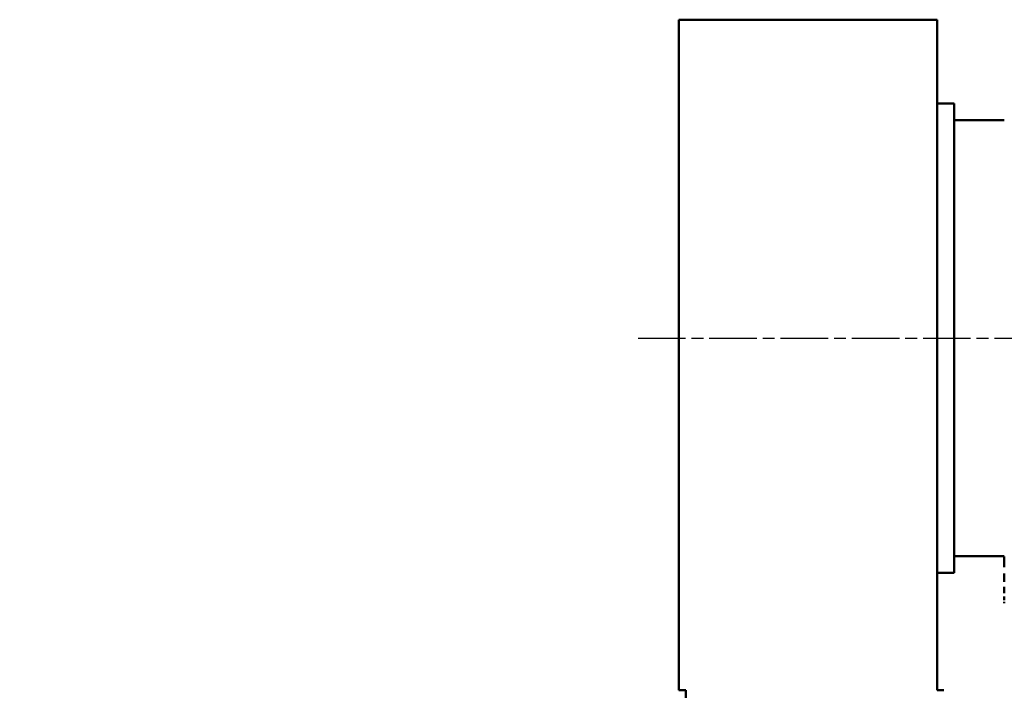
# Model space of a CAD drawing. Header units: millimetres. Extents: x 12 to 1472, y 12 to 1039.
# Tile 7 of 11: x 454 to 748, y 602 to 802. Entities that reach past the tile are written whole.
import ezdxf

# ---------------------------------------------------------------- set-up
doc = ezdxf.new("R2010")
doc.units = ezdxf.units.MM
doc.header["$LTSCALE"] = 2.5
doc.linetypes.add('CHAIN', pattern=[0.3543, 0.2362, -0.0295, 0.0591, -0.0295])
for name, color, linetype, lineweight in [('Bemaßung (ISO)', 7, 'Continuous', 25), ('Mittellinie (ISO)', 7, 'Continuous', 25), ('Sichtbar (ISO)', 7, 'Continuous', 50)]:
    doc.layers.add(name, color=color, linetype=linetype, lineweight=lineweight)
doc.styles.add('Notiztext (DIN)', font='isocpeur.ttf')
doc.dimstyles.new('Standard (DIN)', dxfattribs={"dimscale": 2.5, "dimtxt": 3.5, "dimasz": 2.5, "dimexe": 3.175, "dimexo": 0.8, "dimgap": 0.8, "dimtad": 1, "dimdec": 3, "dimrnd": 1e-08, "dimtxsty": 'Notiztext (DIN)', "dimcen": 0.09, "dimdle": 10, "dimclrd": 256, "dimclre": 256, "dimclrt": 256, "dimazin": 2, "dimtfac": 0.571429, "dimtdec": 3, "dimtmove": 0, "dimatfit": 3, "dimfxl": 1, "dimtolj": 1, "dimlwd": -1, "dimlwe": -1, "dimarcsym": 0})

# ---------------------------------------------------------------- blocks, each defined once
blk = doc.blocks.new('*D24')
at = {"layer": 'Bemaßung (ISO)'}
for p, q in [((1073.03, 633.6), (1073.03, 260.27)), ((125.73, 436.1), (125.73, 260.27)), ((131.98, 268.2), (1066.78, 268.2))]:
    blk.add_line(p, q, dxfattribs=at)
for points in [[(131.98, 269.25), (131.98, 267.16), (125.73, 268.2)], [(1066.78, 269.25), (1066.78, 267.16), (1073.03, 268.2)]]:
    blk.add_solid(points, dxfattribs=at)
at = {"layer": 'Defpoints', "color": 0}
for p in [(1073.03, 635.6), (125.73, 438.1), (1073.03, 268.2)]:
    blk.add_point(p, dxfattribs=at)
at = {"layer": 'Bemaßung (ISO)', "insert": (568.61, 278.96), "char_height": 8.75, "attachment_point": 1, "style": 'Notiztext (DIN)'}
blk.add_mtext('\\A1;ca. 947', dxfattribs=at)

msp = doc.modelspace()

# ---------------------------------------------------------------- linework, layer by layer
at = {"layer": 'Mittellinie (ISO)', "linetype": 'CHAIN', "ltscale": 23.990969}
msp.add_line((638.8299, 706.6041), (1085.0857, 706.6041), dxfattribs=at)
at = {"layer": 'Sichtbar (ISO)'}
for p, q in [((651.0334, 801.6041), (651.0334, 601.6041)), ((728.0334, 801.6041), (651.0334, 801.6041)), ((728.0334, 801.6041), (728.0334, 601.6041)), ((728.0334, 776.6041), (733.0334, 776.6041)), ((733.0334, 636.6041), (733.0334, 776.6041)), ((733.0334, 771.6041), (748.0334, 771.6041)), ((733.0334, 641.6041), (748.0334, 641.6041)), ((748.0334, 638.3564), (748.0334, 641.5425)), ((728.0334, 636.6041), (733.0334, 636.6041)), ((748.0334, 633.9075), (748.0334, 636.4393)), ((748.0334, 630.6051), (748.0334, 632.4426)), ((748.0334, 628.5013), (748.0334, 629.6155)), ((748.0334, 627.6292), (748.0334, 628.0025)), ((651.0334, 601.6041), (653.0334, 601.6041)), ((653.0334, 601.6041), (653.0334, 371.6041)), ((730.0334, 601.6041), (728.0334, 601.6041))]:
    msp.add_line(p, q, dxfattribs=at)

# ---------------------------------------------------------------- dimensions: what is measured, and where the dimension line sits
at = {"layer": 'Bemaßung (ISO)'}
dim = msp.add_linear_dim(base=(1073.0334, 268.2037), p1=(125.7334, 438.1041), p2=(1073.0334, 635.6041), angle=180, text='ca. <>', dimstyle='Standard (DIN)', override={"dimdec": 0, "dimtp": 0, "dimtm": 0, "dimtdec": 0, "dimatfit": 2}, dxfattribs=at)
dim.commit()
dim.dimension.update_dxf_attribs({"geometry": '*D24', "text_midpoint": (586.9899, 268.2037), "dimtype": 160})

doc.saveas('drawing.dxf')
